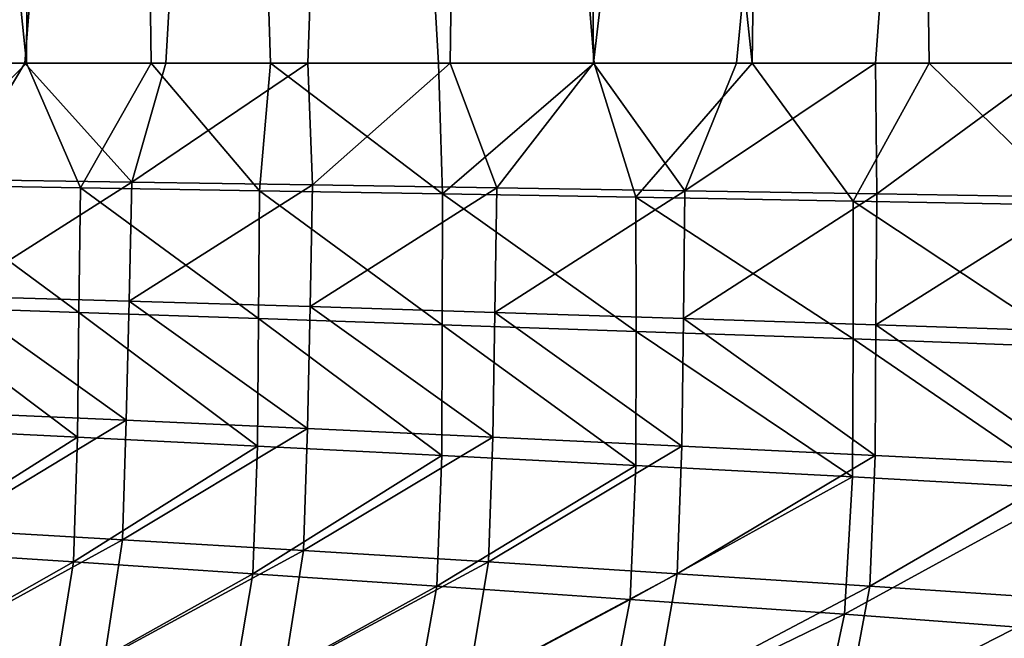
# Model space of a CAD drawing. Header units: metres. Extents: x -155 to 25, y -152 to 27.
# Tile 78 of 124: x -13.49 to -10.68, y -131.96 to -130.2. Entities that reach past the tile are written whole.
import ezdxf

# ---------------------------------------------------------------- set-up
doc = ezdxf.new("R2010")
doc.units = ezdxf.units.M
doc.layers.add('solid_12_401_052_XXX', color=7, linetype='CONTINUOUS')

msp = doc.modelspace()

# ---------------------------------------------------------------- linework, layer by layer
at = {"layer": 'solid_12_401_052_XXX'}
for points in [[(-15.367952, -111.850677, 15.050082), (-13.84755, -130.322372, 16.458488), (-13.474186, -130.322372, 16.765213)], [(-13.36688, -111.850677, 16.850803), (-15.367952, -111.850677, 15.050082), (-13.474186, -130.322372, 16.765213)], [(-14.148838, -111.850677, -16.200472), (-12.013566, -111.850677, -17.839828), (-13.864428, -130.322372, -16.444288)], [(-12.013566, -111.850677, -17.839828), (-13.478556, -130.322372, -16.761703), (-13.864428, -130.322372, -16.444288)], [(-12.013566, -111.850677, -17.839828), (-13.075818, -130.322372, -17.07741), (-13.478556, -130.322372, -16.761703)], [(-13.36688, -111.850677, 16.850803), (-13.474186, -130.322372, 16.765213), (-13.117615, -130.322372, 17.045361)], [(-13.36688, -111.850677, 16.850803), (-13.117615, -130.322372, 17.045361), (-12.777794, -130.322372, 17.301289)], [(-13.36688, -111.850677, 16.850803), (-12.777794, -130.322372, 17.301289), (-12.297728, -130.322372, 17.64537)], [(-13.36688, -111.850677, 16.850803), (-12.297728, -130.322372, 17.64537), (-11.853704, -130.322372, 17.946323)], [(-13.36688, -111.850677, 16.850803), (-11.853704, -130.322372, 17.946323), (-11.402009, -130.322372, 18.236294)], [(-11.15647, -111.850677, 18.387346), (-13.36688, -111.850677, 16.850803), (-11.402009, -130.322372, 18.236294)], [(-12.013566, -111.850677, -17.839828), (-12.670404, -130.322372, -17.380001), (-13.075818, -130.322372, -17.07741)], [(-12.013566, -111.850677, -17.839828), (-12.264661, -130.322372, -17.668344), (-12.670404, -130.322372, -17.380001)], [(-12.013566, -111.850677, -17.839828), (-11.854921, -130.322372, -17.94552), (-12.264661, -130.322372, -17.668344)], [(-12.013566, -111.850677, -17.839828), (-9.690171, -111.850677, -19.199505), (-11.854921, -130.322372, -17.94552)], [(-9.690171, -111.850677, -19.199505), (-11.447393, -130.322372, -18.207872), (-11.854921, -130.322372, -17.94552)], [(-9.690171, -111.850677, -19.199505), (-11.050821, -130.322372, -18.450954), (-11.447393, -130.322372, -18.207872)], [(-11.15647, -111.850677, 18.387346), (-11.402009, -130.322372, 18.236294), (-10.897322, -130.322372, 18.541912)], [(-11.15647, -111.850677, 18.387346), (-10.897322, -130.322372, 18.541912), (-10.333753, -130.322372, 18.861387)], [(-11.15647, -111.850677, 18.387346), (-10.333753, -130.322372, 18.861387), (-9.702939, -130.322372, 19.193064)], [(-11.15647, -111.850677, 18.387346), (-9.702939, -130.322372, 19.193064), (-9.240431, -130.322372, 19.419636)], [(-8.771374, -111.850677, 19.635624), (-11.15647, -111.850677, 18.387346), (-9.240431, -130.322372, 19.419636)], [(-9.690171, -111.850677, -19.199505), (-10.538958, -130.322372, -18.747652), (-11.050821, -130.322372, -18.450954)], [(-13.677068, -130.654434, -16.573265), (-13.864428, -130.322372, -16.444288), (-13.478556, -130.322372, -16.761703)], [(-13.8194, -130.669601, 16.458504), (-13.474186, -130.322372, 16.765213), (-13.84755, -130.322372, 16.458488)], [(-13.8194, -130.669601, 16.458504), (-13.319834, -130.677811, 16.866756), (-13.474186, -130.322372, 16.765213)], [(-13.173029, -130.661819, -16.977953), (-13.677068, -130.654434, -16.573265), (-13.478556, -130.322372, -16.761703)], [(-13.173029, -130.661819, -16.977953), (-13.478556, -130.322372, -16.761703), (-13.075818, -130.322372, -17.07741)], [(-13.319834, -130.677811, 16.866756), (-13.117615, -130.322372, 17.045361), (-13.474186, -130.322372, 16.765213)], [(-13.319834, -130.677811, 16.866756), (-12.809042, -130.686447, 17.259222), (-13.117615, -130.322372, 17.045361)], [(-13.173029, -130.661819, -16.977953), (-13.075818, -130.322372, -17.07741), (-12.670404, -130.322372, -17.380001)], [(-12.657455, -130.669617, -17.367048), (-13.173029, -130.661819, -16.977953), (-12.670404, -130.322372, -17.380001)], [(-12.809042, -130.686447, 17.259222), (-12.777794, -130.322372, 17.301289), (-13.117615, -130.322372, 17.045361)], [(-12.809042, -130.686447, 17.259222), (-12.285923, -130.695511, 17.636719), (-12.777794, -130.322372, 17.301289)], [(-12.285923, -130.695511, 17.636719), (-12.297728, -130.322372, 17.64537), (-12.777794, -130.322372, 17.301289)], [(-12.657455, -130.669617, -17.367048), (-12.670404, -130.322372, -17.380001), (-12.264661, -130.322372, -17.668344)], [(-12.131053, -130.677826, -17.740057), (-12.657455, -130.669617, -17.367048), (-12.264661, -130.322372, -17.668344)], [(-12.285923, -130.695511, 17.636719), (-11.853704, -130.322372, 17.946323), (-12.297728, -130.322372, 17.64537)], [(-12.285923, -130.695511, 17.636719), (-11.73412, -130.705078, 18.009556), (-11.853704, -130.322372, 17.946323)], [(-12.131053, -130.677826, -17.740057), (-12.264661, -130.322372, -17.668344), (-11.854921, -130.322372, -17.94552)], [(-11.594535, -130.686447, -18.096546), (-12.131053, -130.677826, -17.740057), (-11.854921, -130.322372, -17.94552)], [(-11.594535, -130.686447, -18.096546), (-11.854921, -130.322372, -17.94552), (-11.447393, -130.322372, -18.207872)], [(-11.73412, -130.705078, 18.009556), (-11.402009, -130.322372, 18.236294), (-11.853704, -130.322372, 17.946323)], [(-11.73412, -130.705078, 18.009556), (-11.114013, -130.715744, 18.398951), (-11.402009, -130.322372, 18.236294)], [(-11.594535, -130.686447, -18.096546), (-11.447393, -130.322372, -18.207872), (-11.050821, -130.322372, -18.450954)], [(-11.046745, -130.695511, -18.437256), (-11.594535, -130.686447, -18.096546), (-11.050821, -130.322372, -18.450954)], [(-11.114013, -130.715744, 18.398951), (-10.897322, -130.322372, 18.541912), (-11.402009, -130.322372, 18.236294)], [(-11.114013, -130.715744, 18.398951), (-10.483381, -130.727585, 18.765659), (-10.897322, -130.322372, 18.541912)], [(-11.046745, -130.695511, -18.437256), (-11.050821, -130.322372, -18.450954), (-10.538958, -130.322372, -18.747652)], [(-10.470657, -130.705078, -18.771349), (-11.046745, -130.695511, -18.437256), (-10.538958, -130.322372, -18.747652)], [(-10.483381, -130.727585, 18.765659), (-10.333753, -130.322372, 18.861387), (-10.897322, -130.322372, 18.541912)], [(-13.685195, -130.986862, -16.54369), (-13.677068, -130.654434, -16.573265), (-13.173029, -130.661819, -16.977953)], [(-13.824718, -131.017212, 16.43281), (-13.324207, -131.03363, 16.843647), (-13.8194, -130.669601, 16.458504)], [(-13.324207, -131.03363, 16.843647), (-13.319834, -130.677811, 16.866756), (-13.8194, -130.669601, 16.458504)], [(-13.18081, -131.001617, -16.950399), (-13.685195, -130.986862, -16.54369), (-13.173029, -130.661819, -16.977953)], [(-13.324207, -131.03363, 16.843647), (-12.812036, -131.050903, 17.238913), (-13.319834, -130.677811, 16.866756)], [(-12.812036, -131.050903, 17.238913), (-12.809042, -130.686447, 17.259222), (-13.319834, -130.677811, 16.866756)], [(-13.18081, -131.001617, -16.950399), (-13.173029, -130.661819, -16.977953), (-12.657455, -130.669617, -17.367048)], [(-12.664525, -131.017212, -17.34178), (-13.18081, -131.001617, -16.950399), (-12.657455, -130.669617, -17.367048)], [(-12.812036, -131.050903, 17.238913), (-12.287112, -131.069031, 17.61935), (-12.809042, -130.686447, 17.259222)], [(-12.287112, -131.069031, 17.61935), (-12.285923, -130.695511, 17.636719), (-12.809042, -130.686447, 17.259222)], [(-12.664525, -131.017212, -17.34178), (-12.657455, -130.669617, -17.367048), (-12.131053, -130.677826, -17.740057)], [(-12.137003, -131.03363, -17.717302), (-12.664525, -131.017212, -17.34178), (-12.131053, -130.677826, -17.740057)], [(-12.137003, -131.03363, -17.717302), (-12.131053, -130.677826, -17.740057), (-11.594535, -130.686447, -18.096546)], [(-11.598914, -131.050903, -18.07649), (-12.137003, -131.03363, -17.717302), (-11.594535, -130.686447, -18.096546)], [(-11.598914, -131.050903, -18.07649), (-11.594535, -130.686447, -18.096546), (-11.046745, -130.695511, -18.437256)], [(-12.287112, -131.069031, 17.61935), (-11.733859, -131.088165, 17.994526), (-12.285923, -130.695511, 17.636719)], [(-11.733859, -131.088165, 17.994526), (-11.73412, -130.705078, 18.009556), (-12.285923, -130.695511, 17.636719)], [(-11.114579, -131.109512, 18.384134), (-11.114013, -130.715744, 18.398951), (-11.73412, -130.705078, 18.009556)], [(-11.733859, -131.088165, 17.994526), (-11.114579, -131.109512, 18.384134), (-11.73412, -130.705078, 18.009556)], [(-11.049124, -131.069031, -18.42001), (-11.598914, -131.050903, -18.07649), (-11.046745, -130.695511, -18.437256)], [(-11.114579, -131.109512, 18.384134), (-10.484308, -131.133209, 18.751434), (-11.114013, -130.715744, 18.398951)], [(-10.484308, -131.133209, 18.751434), (-10.483381, -130.727585, 18.765659), (-11.114013, -130.715744, 18.398951)], [(-11.049124, -131.069031, -18.42001), (-11.046745, -130.695511, -18.437256), (-10.470657, -130.705078, -18.771349)], [(-10.47143, -131.088165, -18.756336), (-11.049124, -131.069031, -18.42001), (-10.470657, -130.705078, -18.771349)], [(-13.188852, -131.341415, -16.924131), (-13.694022, -131.319229, -16.515753), (-13.685195, -130.986862, -16.54369)], [(-13.188852, -131.341415, -16.924131), (-13.685195, -130.986862, -16.54369), (-13.18081, -131.001617, -16.950399)], [(-13.830043, -131.364807, 16.408075), (-13.32842, -131.389465, 16.821175), (-13.824718, -131.017212, 16.43281)], [(-13.32842, -131.389465, 16.821175), (-13.324207, -131.03363, 16.843647), (-13.824718, -131.017212, 16.43281)], [(-12.671556, -131.364822, -17.317453), (-13.188852, -131.341415, -16.924131), (-13.18081, -131.001617, -16.950399)], [(-12.671556, -131.364822, -17.317453), (-13.18081, -131.001617, -16.950399), (-12.664525, -131.017212, -17.34178)], [(-12.142769, -131.389465, -17.695156), (-12.671556, -131.364822, -17.317453), (-12.664525, -131.017212, -17.34178)], [(-12.142769, -131.389465, -17.695156), (-12.664525, -131.017212, -17.34178), (-12.137003, -131.03363, -17.717302)], [(-13.32842, -131.389465, 16.821175), (-12.814871, -131.415375, 17.218929), (-13.324207, -131.03363, 16.843647)], [(-12.814871, -131.415375, 17.218929), (-12.812036, -131.050903, 17.238913), (-13.324207, -131.03363, 16.843647)], [(-12.814871, -131.415375, 17.218929), (-12.28834, -131.442566, 17.602003), (-12.812036, -131.050903, 17.238913)], [(-12.28834, -131.442566, 17.602003), (-12.287112, -131.069031, 17.61935), (-12.812036, -131.050903, 17.238913)], [(-11.603139, -131.415375, -18.056732), (-12.142769, -131.389465, -17.695156), (-12.137003, -131.03363, -17.717302)], [(-11.603139, -131.415375, -18.056732), (-12.137003, -131.03363, -17.717302), (-11.598914, -131.050903, -18.07649)], [(-11.051563, -131.442581, -18.402771), (-11.603139, -131.415375, -18.056732), (-11.598914, -131.050903, -18.07649)], [(-11.051563, -131.442581, -18.402771), (-11.598914, -131.050903, -18.07649), (-11.049124, -131.069031, -18.42001)], [(-12.28834, -131.442566, 17.602003), (-11.734078, -131.471252, 17.9792), (-12.287112, -131.069031, 17.61935)], [(-11.734078, -131.471252, 17.9792), (-11.733859, -131.088165, 17.994526), (-12.287112, -131.069031, 17.61935)], [(-10.472729, -131.471252, -18.741045), (-11.051563, -131.442581, -18.402771), (-11.049124, -131.069031, -18.42001)], [(-10.472729, -131.471252, -18.741045), (-11.049124, -131.069031, -18.42001), (-10.47143, -131.088165, -18.756336)], [(-11.734078, -131.471252, 17.9792), (-11.116237, -131.50325, 18.36875), (-11.733859, -131.088165, 17.994526)], [(-11.116237, -131.50325, 18.36875), (-11.114579, -131.109512, 18.384134), (-11.733859, -131.088165, 17.994526)], [(-11.116237, -131.50325, 18.36875), (-10.487146, -131.538773, 18.736374), (-11.114579, -131.109512, 18.384134)], [(-10.487146, -131.538773, 18.736374), (-10.484308, -131.133209, 18.751434), (-11.114579, -131.109512, 18.384134)], [(-13.704918, -131.653336, -16.489946), (-13.694022, -131.319229, -16.515753), (-13.188852, -131.341415, -16.924131)], [(-13.200109, -131.682632, -16.899469), (-13.704918, -131.653336, -16.489946), (-13.188852, -131.341415, -16.924131)], [(-13.200109, -131.682632, -16.899469), (-13.188852, -131.341415, -16.924131), (-12.671556, -131.364822, -17.317453)], [(-13.840288, -131.713501, 16.384033), (-13.32842, -131.389465, 16.821175), (-13.830043, -131.364807, 16.408075)], [(-13.840288, -131.713501, 16.384033), (-13.339616, -131.745956, 16.798685), (-13.32842, -131.389465, 16.821175)], [(-13.339616, -131.745956, 16.798685), (-12.814871, -131.415375, 17.218929), (-13.32842, -131.389465, 16.821175)], [(-12.683406, -131.713501, -17.294188), (-13.200109, -131.682632, -16.899469), (-12.671556, -131.364822, -17.317453)], [(-12.683406, -131.713501, -17.294188), (-12.671556, -131.364822, -17.317453), (-12.142769, -131.389465, -17.695156)], [(-12.155459, -131.745972, -17.673504), (-12.683406, -131.713501, -17.294188), (-12.142769, -131.389465, -17.695156)], [(-12.155459, -131.745972, -17.673504), (-12.142769, -131.389465, -17.695156), (-11.603139, -131.415375, -18.056732)], [(-13.339616, -131.745956, 16.798685), (-12.827291, -131.780029, 17.198154), (-12.814871, -131.415375, 17.218929)], [(-12.827291, -131.780029, 17.198154), (-12.28834, -131.442566, 17.602003), (-12.814871, -131.415375, 17.218929)], [(-11.616933, -131.780045, -18.036875), (-12.155459, -131.745972, -17.673504), (-11.603139, -131.415375, -18.056732)], [(-11.616933, -131.780045, -18.036875), (-11.603139, -131.415375, -18.056732), (-11.051563, -131.442581, -18.402771)], [(-12.827291, -131.780029, 17.198154), (-12.302329, -131.81575, 17.583035), (-12.28834, -131.442566, 17.602003)], [(-12.302329, -131.81575, 17.583035), (-11.734078, -131.471252, 17.9792), (-12.28834, -131.442566, 17.602003)], [(-11.066797, -131.81575, -18.384825), (-11.616933, -131.780045, -18.036875), (-11.051563, -131.442581, -18.402771)], [(-11.066797, -131.81575, -18.384825), (-11.051563, -131.442581, -18.402771), (-10.472729, -131.471252, -18.741045)], [(-12.302329, -131.81575, 17.583035), (-11.750792, -131.853363, 17.961401), (-11.734078, -131.471252, 17.9792)], [(-11.750792, -131.853363, 17.961401), (-11.116237, -131.50325, 18.36875), (-11.734078, -131.471252, 17.9792)], [(-10.490596, -131.853363, -18.724451), (-11.066797, -131.81575, -18.384825), (-10.472729, -131.471252, -18.741045)], [(-11.750792, -131.853363, 17.961401), (-11.138826, -131.895309, 18.34993), (-11.116237, -131.50325, 18.36875)], [(-11.138826, -131.895309, 18.34993), (-10.487146, -131.538773, 18.736374), (-11.116237, -131.50325, 18.36875)], [(-11.138826, -131.895309, 18.34993), (-10.515965, -131.941879, 18.716858), (-10.487146, -131.538773, 18.736374)], [(-13.753098, -131.98645, -16.462919), (-13.704918, -131.653336, -16.489946), (-13.200109, -131.682632, -16.899469)], [(-13.2514, -132.022171, -16.872932), (-13.753098, -131.98645, -16.462919), (-13.200109, -131.682632, -16.899469)], [(-13.2514, -132.022171, -16.872932), (-13.200109, -131.682632, -16.899469), (-12.683406, -131.713501, -17.294188)], [(-13.893205, -132.059662, 16.354521), (-13.339616, -131.745956, 16.798685), (-13.840288, -131.713501, 16.384033)], [(-12.738202, -132.059677, -17.268391), (-13.2514, -132.022171, -16.872932), (-12.683406, -131.713501, -17.294188)], [(-12.738202, -132.059677, -17.268391), (-12.683406, -131.713501, -17.294188), (-12.155459, -131.745972, -17.673504)], [(-13.893205, -132.059662, 16.354521), (-13.39651, -132.098969, 16.769867), (-13.339616, -131.745956, 16.798685)], [(-13.39651, -132.098969, 16.769867), (-12.827291, -131.780029, 17.198154), (-13.339616, -131.745956, 16.798685)], [(-12.214176, -132.098984, -17.648672), (-12.738202, -132.059677, -17.268391), (-12.155459, -131.745972, -17.673504)], [(-12.214176, -132.098984, -17.648672), (-12.155459, -131.745972, -17.673504), (-11.616933, -131.780045, -18.036875)], [(-13.39651, -132.098969, 16.769867), (-12.888609, -132.140106, 17.170197), (-12.827291, -131.780029, 17.198154)], [(-12.888609, -132.140106, 17.170197), (-12.302329, -131.81575, 17.583035), (-12.827291, -131.780029, 17.198154)], [(-11.680001, -132.140106, -18.013205), (-12.214176, -132.098984, -17.648672), (-11.616933, -131.780045, -18.036875)], [(-11.680001, -132.140106, -18.013205), (-11.616933, -131.780045, -18.036875), (-11.066797, -131.81575, -18.384825)], [(-12.888609, -132.140106, 17.170197), (-12.368586, -132.18306, 17.556028), (-12.302329, -131.81575, 17.583035)], [(-12.368586, -132.18306, 17.556028), (-11.750792, -131.853363, 17.961401), (-12.302329, -131.81575, 17.583035)], [(-11.134727, -132.183075, -18.362442), (-11.680001, -132.140106, -18.013205), (-11.066797, -131.81575, -18.384825)], [(-11.134727, -132.183075, -18.362442), (-11.066797, -131.81575, -18.384825), (-10.490596, -131.853363, -18.724451)], [(-12.368586, -132.18306, 17.556028), (-11.823316, -132.22818, 17.934717), (-11.750792, -131.853363, 17.961401)], [(-11.823316, -132.22818, 17.934717), (-11.138826, -131.895309, 18.34993), (-11.750792, -131.853363, 17.961401)], [(-10.564752, -132.228195, -18.702824), (-11.134727, -132.183075, -18.362442), (-10.490596, -131.853363, -18.724451)], [(-11.823316, -132.22818, 17.934717), (-11.220955, -132.278503, 18.321388), (-11.138826, -131.895309, 18.34993)], [(-11.220955, -132.278503, 18.321388), (-10.515965, -131.941879, 18.716858), (-11.138826, -131.895309, 18.34993)], [(-11.220955, -132.278503, 18.321388), (-10.608229, -132.334366, 18.686792), (-10.515965, -131.941879, 18.716858)]]:
    msp.add_3dface(points, dxfattribs=at)

doc.saveas('drawing.dxf')
